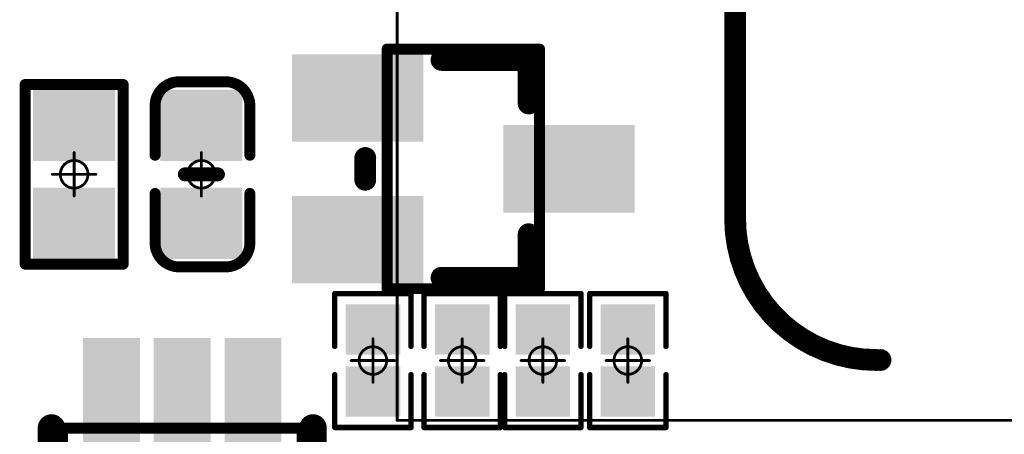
# Model space of a CAD drawing. Header units: millimetres. Extents: x 5.69 to 9.05, y 3.88 to 6.09.
# Tile 6 of 24: x 6.74 to 7.09, y 4.5 to 4.65. Entities that reach past the tile are written whole.
import ezdxf

# ---------------------------------------------------------------- set-up
doc = ezdxf.new("R2010")
doc.units = ezdxf.units.MM
doc.header["$MEASUREMENT"] = 0
for name, color, linetype in [('BottomLayer', 5, 'Continuous'), ('BottomOverlay', 54, 'Continuous'), ('BottomPaste', 16, 'Continuous'), ('BottomSolder', 6, 'Continuous'), ('KeepOutLayer', 6, 'Continuous'), ('Mechanical13', 56, 'Continuous'), ('Mechanical15', 56, 'Continuous')]:
    doc.layers.add(name, color=color, linetype=linetype)

# ---------------------------------------------------------------- blocks, each defined once
blk = doc.blocks.new('SIM8200EA_M2__3042_B_1')
at = {"layer": 'BottomOverlay', "const_width": 0.001}
for points in [[(-0.59055, 0.5999), (-0.41043, 0.5999)], [(-0.59055, 0.5999), (-0.59055, -0.89616)]]:
    blk.add_lwpolyline(points, dxfattribs=at)
at = {"layer": 'BottomOverlay', "const_width": 0.0005}
blk.add_lwpolyline([(-0.5908, 0.5999, 1), (-0.5903, 0.5999, 1)], format="xyb", close=True, dxfattribs=at)
blk.add_lwpolyline([(-0.5908, 0.5999, 1), (-0.5903, 0.5999, 1)], format="xyb", close=True, dxfattribs=at)
blk = doc.blocks.new('C0402_B_11')
at = {"layer": 'BottomLayer'}
for points in [[(-0.02657, -0.01082), (-0.00886, -0.01082), (-0.02657, 0.01083), (-0.00886, 0.01083)], [(0.00886, -0.01083), (0.02657, -0.01083), (0.00886, 0.01083), (0.02657, 0.01083)]]:
    blk.add_solid(points, dxfattribs=at)
at = {"layer": 'BottomOverlay', "const_width": 0.00394}
for points in [[(-0.03346, 0.00886, -0.414214), (-0.0248, 0.01752)], [(0.0248, 0.01752, -0.414214), (0.03346, 0.00886)], [(-0.0248, -0.01673, -0.414214), (-0.03346, -0.00807)], [(0.03346, -0.00807, -0.414214), (0.0248, -0.01673)]]:
    blk.add_lwpolyline(points, format="xyb", dxfattribs=at)
at = {"layer": 'BottomOverlay'}
for points, const_width in [([(-0.02578, 0.01752, 1), (-0.02382, 0.01752, 1)], 0.00197), ([(-0.02559, 0.01752, 1), (-0.02362, 0.01752, 1)], 0.00197), ([(-0.00787, 0.01752, 1), (-0.0059, 0.01752, 1)], 0.00197), ([(0.00591, 0.01752, 1), (0.00787, 0.01752, 1)], 0.00197), ([(0.02362, 0.01752, 1), (0.02559, 0.01752, 1)], 0.00197), ([(0.02382, 0.01752, 1), (0.02579, 0.01752, 1)], 0.00197), ([(-0.03445, 0.00886, 1), (-0.03248, 0.00886, 1)], 0.00197), ([(-0.03445, 0.00886, 1), (-0.03248, 0.00886, 1)], 0.00197), ([(0.03248, 0.00886, 1), (0.03445, 0.00886, 1)], 0.00197), ([(0.03248, 0.00886, 1), (0.03445, 0.00886, 1)], 0.00197), ([(-0.00125, 0.006, 1), (0.00125, 0.006, 1)], 0.0025), ([(-0.00125, -0.006, 1), (0.00125, -0.006, 1)], 0.0025), ([(-0.03445, -0.00807, 1), (-0.03248, -0.00807, 1)], 0.00197), ([(-0.03445, -0.00807, 1), (-0.03248, -0.00807, 1)], 0.00197), ([(0.03248, -0.00807, 1), (0.03445, -0.00807, 1)], 0.00197), ([(0.03248, -0.00807, 1), (0.03445, -0.00807, 1)], 0.00197), ([(-0.02578, -0.01673, 1), (-0.02382, -0.01673, 1)], 0.00197), ([(-0.02559, -0.01673, 1), (-0.02362, -0.01673, 1)], 0.00197), ([(-0.00787, -0.01673, 1), (-0.0059, -0.01673, 1)], 0.00197), ([(0.00591, -0.01673, 1), (0.00787, -0.01673, 1)], 0.00197), ([(0.02362, -0.01673, 1), (0.02559, -0.01673, 1)], 0.00197), ([(0.02382, -0.01673, 1), (0.02579, -0.01673, 1)], 0.00197)]:
    blk.add_lwpolyline(points, format="xyb", close=True, dxfattribs=dict(at, const_width=const_width))
for points, const_width in [([(-0.0246, 0.01752), (-0.00689, 0.01752)], 0.00394), ([(0.00689, 0.01752), (0.02461, 0.01752)], 0.00394), ([(-0.03346, 0.00886), (-0.03346, -0.00807)], 0.00394), ([(0.03346, 0.00886), (0.03346, -0.00807)], 0.00394), ([(0, 0.006), (0, -0.006)], 0.005), ([(-0.0246, -0.01673), (-0.00689, -0.01673)], 0.00394), ([(0.00689, -0.01673), (0.02461, -0.01673)], 0.00394)]:
    blk.add_lwpolyline(points, dxfattribs=dict(at, const_width=const_width))
at = {"layer": 'BottomPaste'}
for points in [[(-0.02657, -0.01082), (-0.00886, -0.01082), (-0.02657, 0.01083), (-0.00886, 0.01083)], [(0.00886, -0.01083), (0.02657, -0.01083), (0.00886, 0.01083), (0.02657, 0.01083)]]:
    blk.add_solid(points, dxfattribs=at)
at = {"layer": 'BottomSolder'}
for points in [[(-0.03057, -0.01482), (-0.00486, -0.01482), (-0.03057, 0.01483), (-0.00486, 0.01483)], [(0.00486, -0.01483), (0.03057, -0.01483), (0.00486, 0.01483), (0.03057, 0.01483)]]:
    blk.add_solid(points, dxfattribs=at)
at = {"layer": 'Mechanical15', "const_width": 0.001}
for points in [[(0, 0.00788), (0, -0.00787)], [(-0.00787, 0), (0.00788, 0)]]:
    blk.add_lwpolyline(points, dxfattribs=at)
at = {"layer": 'Mechanical15'}
for points, const_width in [([(-0.00025, 0.00788, 1), (0.00025, 0.00788, 1)], 0.0005), ([(0.005, 0, 1), (-0.005, 0, 1)], 0.001), ([(-0.00812, 0, 1), (-0.00762, 0, 1)], 0.0005), ([(-0.00525, 0, 1), (-0.00475, 0, 1)], 0.0005), ([(0.00475, 0, 1), (0.00525, 0, 1)], 0.0005), ([(0.00763, 0, 1), (0.00813, 0, 1)], 0.0005), ([(-0.00025, -0.00787, 1), (0.00025, -0.00787, 1)], 0.0005)]:
    blk.add_lwpolyline(points, format="xyb", close=True, dxfattribs=dict(at, const_width=const_width))
blk = doc.blocks.new('R0402_B_70')
at = {"layer": 'BottomLayer'}
for points in [[(-0.02657, -0.01082), (-0.00886, -0.01082), (-0.02657, 0.01083), (-0.00886, 0.01083)], [(0.00886, -0.01083), (0.02657, -0.01083), (0.00886, 0.01083), (0.02657, 0.01083)]]:
    blk.add_solid(points, dxfattribs=at)
at = {"layer": 'BottomOverlay', "const_width": 0.00394}
for points in [[(0.03248, 0.01772), (-0.03248, 0.01772)], [(-0.03248, -0.01772), (-0.03248, 0.01772)], [(0.03248, -0.01772), (0.03248, 0.01772)], [(0.03248, -0.01772), (-0.03248, -0.01772)]]:
    blk.add_lwpolyline(points, dxfattribs=at)
at = {"layer": 'BottomOverlay', "const_width": 0.00197}
for points in [[(-0.03346, 0.01772, 1), (-0.0315, 0.01772, 1)], [(-0.03346, 0.01772, 1), (-0.0315, 0.01772, 1)], [(0.0315, 0.01772, 1), (0.03346, 0.01772, 1)], [(0.0315, 0.01772, 1), (0.03346, 0.01772, 1)], [(-0.03346, -0.01772, 1), (-0.0315, -0.01772, 1)], [(-0.03346, -0.01772, 1), (-0.0315, -0.01772, 1)], [(0.0315, -0.01772, 1), (0.03346, -0.01772, 1)], [(0.0315, -0.01772, 1), (0.03346, -0.01772, 1)]]:
    blk.add_lwpolyline(points, format="xyb", close=True, dxfattribs=at)
at = {"layer": 'BottomPaste'}
for points in [[(-0.02657, -0.01082), (-0.00886, -0.01082), (-0.02657, 0.01083), (-0.00886, 0.01083)], [(0.00886, -0.01083), (0.02657, -0.01083), (0.00886, 0.01083), (0.02657, 0.01083)]]:
    blk.add_solid(points, dxfattribs=at)
at = {"layer": 'BottomSolder'}
for points in [[(-0.03057, -0.01482), (-0.00486, -0.01482), (-0.03057, 0.01483), (-0.00486, 0.01483)], [(0.00486, -0.01483), (0.03057, -0.01483), (0.00486, 0.01483), (0.03057, 0.01483)]]:
    blk.add_solid(points, dxfattribs=at)
at = {"layer": 'Mechanical15', "const_width": 0.001}
for points in [[(0, -0.00787), (0, 0.00787)], [(0.00787, 0), (-0.00787, 0)]]:
    blk.add_lwpolyline(points, dxfattribs=at)
at = {"layer": 'Mechanical15'}
for points, const_width in [([(-0.00025, 0.00787, 1), (0.00025, 0.00787, 1)], 0.0005), ([(0.005, 0, 1), (-0.005, 0, 1)], 0.001), ([(-0.00812, 0, 1), (-0.00762, 0, 1)], 0.0005), ([(-0.00525, 0, 1), (-0.00475, 0, 1)], 0.0005), ([(0.00475, 0, 1), (0.00525, 0, 1)], 0.0005), ([(0.00762, 0, 1), (0.00812, 0, 1)], 0.0005), ([(-0.00025, -0.00787, 1), (0.00025, -0.00787, 1)], 0.0005)]:
    blk.add_lwpolyline(points, format="xyb", close=True, dxfattribs=dict(at, const_width=const_width))
blk = doc.blocks.new('SOT_363_B_143')
at = {"layer": 'BottomLayer'}
for points in [[(-0.05807, 0.03386), (-0.05807, 0.01732), (-0.0187, 0.03386), (-0.0187, 0.01732)], [(0.05807, 0.01732), (0.05807, 0.03386), (0.0187, 0.01732), (0.0187, 0.03386)], [(-0.0187, -0.00827), (-0.0187, 0.00827), (-0.05807, -0.00827), (-0.05807, 0.00827)], [(0.05807, -0.00827), (0.05807, 0.00827), (0.0187, -0.00827), (0.0187, 0.00827)], [(-0.05807, -0.01732), (-0.05807, -0.03386), (-0.0187, -0.01732), (-0.0187, -0.03386)], [(0.05807, -0.03386), (0.05807, -0.01732), (0.0187, -0.03386), (0.0187, -0.01732)]]:
    blk.add_solid(points, dxfattribs=at)
at = {"layer": 'BottomOverlay', "const_width": 0.01}
for points in [[(-0.02756, 0.04724), (0.02756, 0.04724)], [(-0.02756, -0.04724), (0.02756, -0.04724)]]:
    blk.add_lwpolyline(points, dxfattribs=at)
at = {"layer": 'BottomOverlay'}
for points, const_width in [([(-0.03006, 0.04724, 1), (-0.02506, 0.04724, 1)], 0.005), ([(0.02506, 0.04724, 1), (0.03006, 0.04724, 1)], 0.005), ([(0.07776, -0.02972, 1), (0.06791, -0.02972, 1)], 0.00984), ([(0.06545, -0.02972, 1), (0.07037, -0.02972, 1)], 0.00492), ([(0.0753, -0.02972, 1), (0.08022, -0.02972, 1)], 0.00492), ([(-0.03006, -0.04724, 1), (-0.02506, -0.04724, 1)], 0.005), ([(0.02506, -0.04724, 1), (0.03006, -0.04724, 1)], 0.005)]:
    blk.add_lwpolyline(points, format="xyb", close=True, dxfattribs=dict(at, const_width=const_width))
at = {"layer": 'BottomPaste'}
for points in [[(-0.05807, 0.03386), (-0.05807, 0.01732), (-0.0187, 0.03386), (-0.0187, 0.01732)], [(0.05807, 0.01732), (0.05807, 0.03386), (0.0187, 0.01732), (0.0187, 0.03386)], [(-0.0187, -0.00827), (-0.0187, 0.00827), (-0.05807, -0.00827), (-0.05807, 0.00827)], [(0.05807, -0.00827), (0.05807, 0.00827), (0.0187, -0.00827), (0.0187, 0.00827)], [(-0.05807, -0.01732), (-0.05807, -0.03386), (-0.0187, -0.01732), (-0.0187, -0.03386)], [(0.05807, -0.03386), (0.05807, -0.01732), (0.0187, -0.03386), (0.0187, -0.01732)]]:
    blk.add_solid(points, dxfattribs=at)
at = {"layer": 'BottomSolder'}
for points in [[(-0.06007, 0.03586), (-0.06007, 0.01532), (-0.0167, 0.03586), (-0.0167, 0.01532)], [(0.06007, 0.01532), (0.06007, 0.03586), (0.0167, 0.01532), (0.0167, 0.03586)], [(-0.0167, -0.01027), (-0.0167, 0.01027), (-0.06007, -0.01027), (-0.06007, 0.01027)], [(0.06007, -0.01027), (0.06007, 0.01027), (0.0167, -0.01027), (0.0167, 0.01027)], [(-0.06007, -0.01532), (-0.06007, -0.03586), (-0.0167, -0.01532), (-0.0167, -0.03586)], [(0.06007, -0.03586), (0.06007, -0.01532), (0.0167, -0.03586), (0.0167, -0.01532)]]:
    blk.add_solid(points, dxfattribs=at)
at = {"layer": 'Mechanical13', "const_width": 0.00394}
for points in [[(-0.02756, 0.04331), (0.02756, 0.04331)], [(-0.02756, 0.04331), (-0.02756, -0.04331)], [(0.02756, 0.04331), (0.02756, -0.04331)], [(-0.02756, -0.04331), (0.02756, -0.04331)]]:
    blk.add_lwpolyline(points, dxfattribs=at)
at = {"layer": 'Mechanical13', "const_width": 0.00197}
for points in [[(-0.02854, 0.04331, 1), (-0.02657, 0.04331, 1)], [(-0.02854, 0.04331, 1), (-0.02657, 0.04331, 1)], [(0.02658, 0.04331, 1), (0.02854, 0.04331, 1)], [(0.02658, 0.04331, 1), (0.02854, 0.04331, 1)], [(-0.02854, -0.04331, 1), (-0.02657, -0.04331, 1)], [(-0.02854, -0.04331, 1), (-0.02657, -0.04331, 1)], [(0.02658, -0.04331, 1), (0.02854, -0.04331, 1)], [(0.02658, -0.04331, 1), (0.02854, -0.04331, 1)]]:
    blk.add_lwpolyline(points, format="xyb", close=True, dxfattribs=at)
blk = doc.blocks.new('SOT_323_SC_70__B_170')
at = {"layer": 'BottomLayer'}
for points in [[(0.05787, 0.01378), (0.05787, 0.0374), (0.0185, 0.01378), (0.0185, 0.0374)], [(-0.0185, -0.01181), (-0.0185, 0.01181), (-0.05787, -0.01181), (-0.05787, 0.01181)], [(0.05787, -0.0374), (0.05787, -0.01378), (0.0185, -0.0374), (0.0185, -0.01378)]]:
    blk.add_solid(points, dxfattribs=at)
at = {"layer": 'BottomOverlay', "const_width": 0.00787}
for points in [[(-0.02362, 0.03937), (-0.02362, 0.02362)], [(0.00787, 0.03937), (-0.02362, 0.03937)], [(0.03543, 0.00394), (0.03543, -0.00394)], [(-0.02362, -0.02362), (-0.02362, -0.03937)], [(0.00787, -0.03937), (-0.02362, -0.03937)]]:
    blk.add_lwpolyline(points, dxfattribs=at)
at = {"layer": 'BottomOverlay', "const_width": 0.00394}
for points in [[(-0.02559, 0.03937, 1), (-0.02165, 0.03937, 1)], [(-0.02559, 0.03937, 1), (-0.02165, 0.03937, 1)], [(0.00591, 0.03937, 1), (0.00984, 0.03937, 1)], [(-0.02559, 0.02362, 1), (-0.02165, 0.02362, 1)], [(0.03346, 0.00394, 1), (0.0374, 0.00394, 1)], [(0.03346, -0.00394, 1), (0.0374, -0.00394, 1)], [(-0.02559, -0.02362, 1), (-0.02165, -0.02362, 1)], [(-0.02559, -0.03937, 1), (-0.02165, -0.03937, 1)], [(-0.02559, -0.03937, 1), (-0.02165, -0.03937, 1)], [(0.00591, -0.03937, 1), (0.00984, -0.03937, 1)]]:
    blk.add_lwpolyline(points, format="xyb", close=True, dxfattribs=at)
at = {"layer": 'BottomPaste'}
for points in [[(0.05787, 0.01378), (0.05787, 0.0374), (0.0185, 0.01378), (0.0185, 0.0374)], [(-0.0185, -0.01181), (-0.0185, 0.01181), (-0.05787, -0.01181), (-0.05787, 0.01181)], [(0.05787, -0.0374), (0.05787, -0.01378), (0.0185, -0.0374), (0.0185, -0.01378)]]:
    blk.add_solid(points, dxfattribs=at)
at = {"layer": 'BottomSolder'}
for points in [[(0.06187, 0.00978), (0.06187, 0.0414), (0.0145, 0.00978), (0.0145, 0.0414)], [(-0.0145, -0.01581), (-0.0145, 0.01581), (-0.06187, -0.01581), (-0.06187, 0.01581)], [(0.06187, -0.0414), (0.06187, -0.00978), (0.0145, -0.0414), (0.0145, -0.00978)]]:
    blk.add_solid(points, dxfattribs=at)
at = {"layer": 'Mechanical13', "const_width": 0.00394}
for points in [[(0.02756, 0.04331), (-0.02756, 0.04331)], [(-0.02756, 0.04331), (-0.02756, -0.04331)], [(0.02756, 0.04331), (0.02756, -0.04331)], [(0.02756, -0.04331), (-0.02756, -0.04331)]]:
    blk.add_lwpolyline(points, dxfattribs=at)
at = {"layer": 'Mechanical13', "const_width": 0.00197}
for points in [[(-0.02854, 0.04331, 1), (-0.02657, 0.04331, 1)], [(-0.02854, 0.04331, 1), (-0.02657, 0.04331, 1)], [(0.02658, 0.04331, 1), (0.02854, 0.04331, 1)], [(0.02658, 0.04331, 1), (0.02854, 0.04331, 1)], [(-0.02854, -0.04331, 1), (-0.02657, -0.04331, 1)], [(-0.02854, -0.04331, 1), (-0.02657, -0.04331, 1)], [(0.02658, -0.04331, 1), (0.02854, -0.04331, 1)], [(0.02658, -0.04331, 1), (0.02854, -0.04331, 1)]]:
    blk.add_lwpolyline(points, format="xyb", close=True, dxfattribs=at)
blk = doc.blocks.new('R0201_B_171')
at = {"layer": 'BottomLayer'}
for points in [[(-0.01831, -0.00787), (-0.00413, -0.00787), (-0.01831, 0.00787), (-0.00413, 0.00787)], [(0.00413, -0.00787), (0.01831, -0.00787), (0.00413, 0.00787), (0.01831, 0.00787)]]:
    blk.add_solid(points, dxfattribs=at)
at = {"layer": 'BottomOverlay', "const_width": 0.00197}
for points in [[(-0.02421, -0.01378), (-0.02421, 0.01378)], [(-0.00512, 0.01378), (-0.02421, 0.01378)], [(0.02421, 0.01378), (0.00512, 0.01378)], [(0.02421, -0.01378), (0.02421, 0.01378)], [(-0.00512, -0.01378), (-0.02421, -0.01378)], [(0.02421, -0.01378), (0.00512, -0.01378)]]:
    blk.add_lwpolyline(points, dxfattribs=at)
at = {"layer": 'BottomOverlay', "const_width": 0.000984}
for points in [[(-0.0247, 0.01378, 1), (-0.02372, 0.01378, 1)], [(-0.0247, 0.01378, 1), (-0.02372, 0.01378, 1)], [(-0.00561, 0.01378, 1), (-0.00463, 0.01378, 1)], [(0.00463, 0.01378, 1), (0.00561, 0.01378, 1)], [(0.02372, 0.01378, 1), (0.0247, 0.01378, 1)], [(0.02372, 0.01378, 1), (0.0247, 0.01378, 1)], [(-0.0247, -0.01378, 1), (-0.02372, -0.01378, 1)], [(-0.0247, -0.01378, 1), (-0.02372, -0.01378, 1)], [(-0.00561, -0.01378, 1), (-0.00463, -0.01378, 1)], [(0.00463, -0.01378, 1), (0.00561, -0.01378, 1)], [(0.02372, -0.01378, 1), (0.0247, -0.01378, 1)], [(0.02372, -0.01378, 1), (0.0247, -0.01378, 1)]]:
    blk.add_lwpolyline(points, format="xyb", close=True, dxfattribs=at)
at = {"layer": 'BottomPaste'}
for points in [[(-0.01831, -0.00787), (-0.00413, -0.00787), (-0.01831, 0.00787), (-0.00413, 0.00787)], [(0.00413, -0.00787), (0.01831, -0.00787), (0.00413, 0.00787), (0.01831, 0.00787)]]:
    blk.add_solid(points, dxfattribs=at)
at = {"layer": 'BottomSolder'}
for points in [[(-0.02031, -0.00987), (-0.00213, -0.00987), (-0.02031, 0.00987), (-0.00213, 0.00987)], [(0.00213, -0.00987), (0.02031, -0.00987), (0.00213, 0.00987), (0.02031, 0.00987)]]:
    blk.add_solid(points, dxfattribs=at)
at = {"layer": 'Mechanical15', "const_width": 0.001}
for points in [[(0, -0.00787), (0, 0.00787)], [(0.00787, 0), (-0.00787, 0)]]:
    blk.add_lwpolyline(points, dxfattribs=at)
at = {"layer": 'Mechanical15'}
for points, const_width in [([(-0.00025, 0.00787, 1), (0.00025, 0.00787, 1)], 0.0005), ([(0.005, 0, 1), (-0.005, 0, 1)], 0.001), ([(-0.00812, 0, 1), (-0.00762, 0, 1)], 0.0005), ([(-0.00525, 0, 1), (-0.00475, 0, 1)], 0.0005), ([(0.00475, 0, 1), (0.00525, 0, 1)], 0.0005), ([(0.00762, 0, 1), (0.00812, 0, 1)], 0.0005), ([(-0.00025, -0.00787, 1), (0.00025, -0.00787, 1)], 0.0005)]:
    blk.add_lwpolyline(points, format="xyb", close=True, dxfattribs=dict(at, const_width=const_width))
blk = doc.blocks.new('R0201_B_172')
at = {"layer": 'BottomLayer'}
for points in [[(-0.01831, -0.00787), (-0.00413, -0.00787), (-0.01831, 0.00787), (-0.00413, 0.00787)], [(0.00413, -0.00787), (0.01831, -0.00787), (0.00413, 0.00787), (0.01831, 0.00787)]]:
    blk.add_solid(points, dxfattribs=at)
at = {"layer": 'BottomOverlay', "const_width": 0.00197}
for points in [[(-0.02421, -0.01378), (-0.02421, 0.01378)], [(-0.00512, 0.01378), (-0.02421, 0.01378)], [(0.02421, 0.01378), (0.00512, 0.01378)], [(0.02421, -0.01378), (0.02421, 0.01378)], [(-0.00512, -0.01378), (-0.02421, -0.01378)], [(0.02421, -0.01378), (0.00512, -0.01378)]]:
    blk.add_lwpolyline(points, dxfattribs=at)
at = {"layer": 'BottomOverlay', "const_width": 0.000984}
for points in [[(-0.0247, 0.01378, 1), (-0.02372, 0.01378, 1)], [(-0.0247, 0.01378, 1), (-0.02372, 0.01378, 1)], [(-0.00561, 0.01378, 1), (-0.00463, 0.01378, 1)], [(0.00463, 0.01378, 1), (0.00561, 0.01378, 1)], [(0.02372, 0.01378, 1), (0.0247, 0.01378, 1)], [(0.02372, 0.01378, 1), (0.0247, 0.01378, 1)], [(-0.0247, -0.01378, 1), (-0.02372, -0.01378, 1)], [(-0.0247, -0.01378, 1), (-0.02372, -0.01378, 1)], [(-0.00561, -0.01378, 1), (-0.00463, -0.01378, 1)], [(0.00463, -0.01378, 1), (0.00561, -0.01378, 1)], [(0.02372, -0.01378, 1), (0.0247, -0.01378, 1)], [(0.02372, -0.01378, 1), (0.0247, -0.01378, 1)]]:
    blk.add_lwpolyline(points, format="xyb", close=True, dxfattribs=at)
at = {"layer": 'BottomPaste'}
for points in [[(-0.01831, -0.00787), (-0.00413, -0.00787), (-0.01831, 0.00787), (-0.00413, 0.00787)], [(0.00413, -0.00787), (0.01831, -0.00787), (0.00413, 0.00787), (0.01831, 0.00787)]]:
    blk.add_solid(points, dxfattribs=at)
at = {"layer": 'BottomSolder'}
for points in [[(-0.02031, -0.00987), (-0.00213, -0.00987), (-0.02031, 0.00987), (-0.00213, 0.00987)], [(0.00213, -0.00987), (0.02031, -0.00987), (0.00213, 0.00987), (0.02031, 0.00987)]]:
    blk.add_solid(points, dxfattribs=at)
at = {"layer": 'Mechanical15', "const_width": 0.001}
for points in [[(0, -0.00787), (0, 0.00787)], [(0.00787, 0), (-0.00787, 0)]]:
    blk.add_lwpolyline(points, dxfattribs=at)
at = {"layer": 'Mechanical15'}
for points, const_width in [([(-0.00025, 0.00787, 1), (0.00025, 0.00787, 1)], 0.0005), ([(0.005, 0, 1), (-0.005, 0, 1)], 0.001), ([(-0.00812, 0, 1), (-0.00762, 0, 1)], 0.0005), ([(-0.00525, 0, 1), (-0.00475, 0, 1)], 0.0005), ([(0.00475, 0, 1), (0.00525, 0, 1)], 0.0005), ([(0.00762, 0, 1), (0.00812, 0, 1)], 0.0005), ([(-0.00025, -0.00787, 1), (0.00025, -0.00787, 1)], 0.0005)]:
    blk.add_lwpolyline(points, format="xyb", close=True, dxfattribs=dict(at, const_width=const_width))
blk = doc.blocks.new('R0201_B_173')
at = {"layer": 'BottomLayer'}
for points in [[(-0.01831, -0.00787), (-0.00413, -0.00787), (-0.01831, 0.00787), (-0.00413, 0.00787)], [(0.00413, -0.00787), (0.01831, -0.00787), (0.00413, 0.00787), (0.01831, 0.00787)]]:
    blk.add_solid(points, dxfattribs=at)
at = {"layer": 'BottomOverlay', "const_width": 0.00197}
for points in [[(-0.02421, 0.01378), (-0.02421, -0.01378)], [(-0.02421, 0.01378), (-0.00512, 0.01378)], [(0.00512, 0.01378), (0.02421, 0.01378)], [(0.02421, 0.01378), (0.02421, -0.01378)], [(-0.02421, -0.01378), (-0.00512, -0.01378)], [(0.00512, -0.01378), (0.02421, -0.01378)]]:
    blk.add_lwpolyline(points, dxfattribs=at)
at = {"layer": 'BottomOverlay', "const_width": 0.000984}
for points in [[(-0.0247, 0.01378, 1), (-0.02372, 0.01378, 1)], [(-0.0247, 0.01378, 1), (-0.02372, 0.01378, 1)], [(-0.00561, 0.01378, 1), (-0.00463, 0.01378, 1)], [(0.00463, 0.01378, 1), (0.00561, 0.01378, 1)], [(0.02372, 0.01378, 1), (0.0247, 0.01378, 1)], [(0.02372, 0.01378, 1), (0.0247, 0.01378, 1)], [(-0.0247, -0.01378, 1), (-0.02372, -0.01378, 1)], [(-0.0247, -0.01378, 1), (-0.02372, -0.01378, 1)], [(-0.00561, -0.01378, 1), (-0.00463, -0.01378, 1)], [(0.00463, -0.01378, 1), (0.00561, -0.01378, 1)], [(0.02372, -0.01378, 1), (0.0247, -0.01378, 1)], [(0.02372, -0.01378, 1), (0.0247, -0.01378, 1)]]:
    blk.add_lwpolyline(points, format="xyb", close=True, dxfattribs=at)
at = {"layer": 'BottomPaste'}
for points in [[(-0.01831, -0.00787), (-0.00413, -0.00787), (-0.01831, 0.00787), (-0.00413, 0.00787)], [(0.00413, -0.00787), (0.01831, -0.00787), (0.00413, 0.00787), (0.01831, 0.00787)]]:
    blk.add_solid(points, dxfattribs=at)
at = {"layer": 'BottomSolder'}
for points in [[(-0.02031, -0.00987), (-0.00213, -0.00987), (-0.02031, 0.00987), (-0.00213, 0.00987)], [(0.00213, -0.00987), (0.02031, -0.00987), (0.00213, 0.00987), (0.02031, 0.00987)]]:
    blk.add_solid(points, dxfattribs=at)
at = {"layer": 'Mechanical15', "const_width": 0.001}
for points in [[(0, 0.00787), (0, -0.00787)], [(-0.00787, 0), (0.00787, 0)]]:
    blk.add_lwpolyline(points, dxfattribs=at)
at = {"layer": 'Mechanical15'}
for points, const_width in [([(-0.00025, 0.00787, 1), (0.00025, 0.00787, 1)], 0.0005), ([(0.005, 0, 1), (-0.005, 0, 1)], 0.001), ([(-0.00812, 0, 1), (-0.00762, 0, 1)], 0.0005), ([(-0.00525, 0, 1), (-0.00475, 0, 1)], 0.0005), ([(0.00475, 0, 1), (0.00525, 0, 1)], 0.0005), ([(0.00762, 0, 1), (0.00812, 0, 1)], 0.0005), ([(-0.00025, -0.00787, 1), (0.00025, -0.00787, 1)], 0.0005)]:
    blk.add_lwpolyline(points, format="xyb", close=True, dxfattribs=dict(at, const_width=const_width))
blk = doc.blocks.new('R0201_B_176')
at = {"layer": 'BottomLayer'}
for points in [[(-0.01831, -0.00787), (-0.00413, -0.00787), (-0.01831, 0.00787), (-0.00413, 0.00787)], [(0.00413, -0.00787), (0.01831, -0.00787), (0.00413, 0.00787), (0.01831, 0.00787)]]:
    blk.add_solid(points, dxfattribs=at)
at = {"layer": 'BottomOverlay', "const_width": 0.00197}
for points in [[(-0.02421, -0.01378), (-0.02421, 0.01378)], [(-0.00512, 0.01378), (-0.02421, 0.01378)], [(0.02421, 0.01378), (0.00512, 0.01378)], [(0.02421, -0.01378), (0.02421, 0.01378)], [(-0.00512, -0.01378), (-0.02421, -0.01378)], [(0.02421, -0.01378), (0.00512, -0.01378)]]:
    blk.add_lwpolyline(points, dxfattribs=at)
at = {"layer": 'BottomOverlay', "const_width": 0.000984}
for points in [[(-0.0247, 0.01378, 1), (-0.02372, 0.01378, 1)], [(-0.0247, 0.01378, 1), (-0.02372, 0.01378, 1)], [(-0.00561, 0.01378, 1), (-0.00463, 0.01378, 1)], [(0.00463, 0.01378, 1), (0.00561, 0.01378, 1)], [(0.02372, 0.01378, 1), (0.0247, 0.01378, 1)], [(0.02372, 0.01378, 1), (0.0247, 0.01378, 1)], [(-0.0247, -0.01378, 1), (-0.02372, -0.01378, 1)], [(-0.0247, -0.01378, 1), (-0.02372, -0.01378, 1)], [(-0.00561, -0.01378, 1), (-0.00463, -0.01378, 1)], [(0.00463, -0.01378, 1), (0.00561, -0.01378, 1)], [(0.02372, -0.01378, 1), (0.0247, -0.01378, 1)], [(0.02372, -0.01378, 1), (0.0247, -0.01378, 1)]]:
    blk.add_lwpolyline(points, format="xyb", close=True, dxfattribs=at)
at = {"layer": 'BottomPaste'}
for points in [[(-0.01831, -0.00787), (-0.00413, -0.00787), (-0.01831, 0.00787), (-0.00413, 0.00787)], [(0.00413, -0.00787), (0.01831, -0.00787), (0.00413, 0.00787), (0.01831, 0.00787)]]:
    blk.add_solid(points, dxfattribs=at)
at = {"layer": 'BottomSolder'}
for points in [[(-0.02031, -0.00987), (-0.00213, -0.00987), (-0.02031, 0.00987), (-0.00213, 0.00987)], [(0.00213, -0.00987), (0.02031, -0.00987), (0.00213, 0.00987), (0.02031, 0.00987)]]:
    blk.add_solid(points, dxfattribs=at)
at = {"layer": 'Mechanical15', "const_width": 0.001}
for points in [[(0, -0.00787), (0, 0.00787)], [(0.00787, 0), (-0.00787, 0)]]:
    blk.add_lwpolyline(points, dxfattribs=at)
at = {"layer": 'Mechanical15'}
for points, const_width in [([(-0.00025, 0.00787, 1), (0.00025, 0.00787, 1)], 0.0005), ([(0.005, 0, 1), (-0.005, 0, 1)], 0.001), ([(-0.00812, 0, 1), (-0.00762, 0, 1)], 0.0005), ([(-0.00525, 0, 1), (-0.00475, 0, 1)], 0.0005), ([(0.00475, 0, 1), (0.00525, 0, 1)], 0.0005), ([(0.00762, 0, 1), (0.00812, 0, 1)], 0.0005), ([(-0.00025, -0.00787, 1), (0.00025, -0.00787, 1)], 0.0005)]:
    blk.add_lwpolyline(points, format="xyb", close=True, dxfattribs=dict(at, const_width=const_width))

msp = doc.modelspace()

# ---------------------------------------------------------------- linework, layer by layer
at = {"layer": 'KeepOutLayer', "const_width": 0.00787}
msp.add_lwpolyline([(6.99718, 4.57438), (6.99718, 5.51238)], dxfattribs=at)
at = {"layer": 'KeepOutLayer', "const_width": 0.00394}
for points in [[(6.99521, 4.57438, 1), (6.99915, 4.57438, 1)], [(6.99521, 4.57438, 1), (6.99915, 4.57438, 1)], [(7.04621, 4.52338, 1), (7.05015, 4.52338, 1)], [(7.04774, 4.52338, 1), (7.05168, 4.52338, 1)]]:
    msp.add_lwpolyline(points, format="xyb", close=True, dxfattribs=at)
at = {"layer": 'KeepOutLayer', "const_width": 0.00787}
msp.add_lwpolyline([(7.04818, 4.52338, -0.414214), (6.99718, 4.57438)], format="xyb", dxfattribs=at)

# ---------------------------------------------------------------- block references
for name, p, rotation in [('SIM8200EA_M2__3042_B_1', (7.47492, 5.09209), 89.99999999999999), ('SOT_323_SC_70__B_170', (6.89894, 4.59248), 180), ('C0402_B_11', (6.80428, 4.59051), 270), ('R0402_B_70', (6.7583, 4.59051), 90), ('R0201_B_173', (6.86626, 4.52319), 270), ('R0201_B_172', (6.89854, 4.52319), 90), ('R0201_B_176', (6.92768, 4.52319), 90), ('R0201_B_171', (6.95839, 4.52319), 90), ('SOT_363_B_143', (6.79736, 4.47122), 270)]:
    msp.add_blockref(name, p, dxfattribs=dict(rotation=rotation))

doc.saveas('drawing.dxf')
